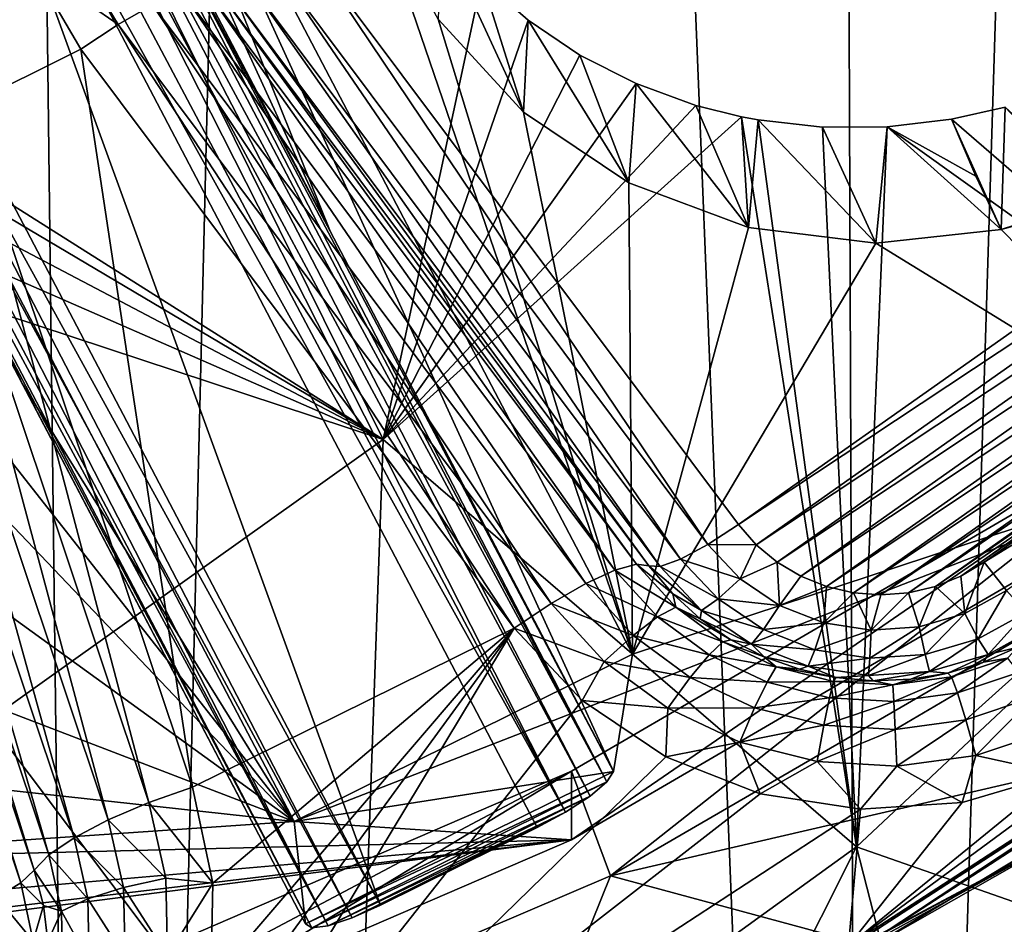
# Model space of a CAD drawing. Header units: metres. Extents: x -25 to 70, y -236 to 25.
# Tile 39 of 256: x 4.1 to 5.83, y -228.93 to -227.34. Entities that reach past the tile are written whole.
import ezdxf

# ---------------------------------------------------------------- set-up
doc = ezdxf.new("R2010")
doc.units = ezdxf.units.M
doc.layers.add('solid_10481002', color=7, linetype='CONTINUOUS')

msp = doc.modelspace()

# ---------------------------------------------------------------- linework, layer by layer
at = {"layer": 'solid_10481002'}
for points in [[(4.080545, -212.530106, 228.37941), (4.147378, -212.691605, 228.419678), (1.620224, -227.602539, 232.137405)], [(4.147378, -212.691605, 228.419678), (1.735219, -227.468979, 232.104095), (1.620224, -227.602539, 232.137405)], [(4.147378, -212.691605, 228.419678), (4.249751, -212.834747, 228.455368), (1.735219, -227.468979, 232.104095)], [(4.249751, -212.834747, 228.455368), (1.878169, -227.363541, 232.077805), (1.735219, -227.468979, 232.104095)], [(4.249751, -212.834747, 228.455368), (4.38144, -212.951416, 228.484467), (1.878169, -227.363541, 232.077805)], [(4.38144, -212.951416, 228.484467), (2.040571, -227.292068, 232.059982), (1.878169, -227.363541, 232.077805)], [(5.588394, -234.745972, 242.783661), (6.247521, -213.48175, 326.921051), (5.508138, -213.780884, 326.995605)], [(5.588394, -234.745972, 242.783661), (6.8883, -234.181244, 242.642899), (6.247521, -213.48175, 326.921051)], [(5.588394, -234.745972, 242.783661), (5.508138, -213.780884, 326.995605), (4.753715, -214.041962, 327.060669)], [(4.24021, -235.190643, 242.894501), (4.753715, -214.041962, 327.060669), (3.986298, -214.264267, 327.116089)], [(4.24021, -235.190643, 242.894501), (5.588394, -234.745972, 242.783661), (4.753715, -214.041962, 327.060669)], [(4.24021, -235.190643, 242.894501), (3.986298, -214.264267, 327.116089), (3.207737, -214.447266, 327.161682)], [(2.855181, -235.511673, 242.974503), (4.24021, -235.190643, 242.894501), (3.207737, -214.447266, 327.161682)], [(4.213011, -227.016205, 233.925568), (3.703615, -227.424423, 234.027344), (3.111725, -226.38591, 233.690842)], [(4.64403, -227.710098, 232.633575), (4.17639, -226.549042, 233.224838), (4.159726, -226.654556, 232.804321)], [(4.17639, -226.549042, 233.224838), (5.177586, -228.455627, 233.700195), (4.728602, -227.142624, 233.372833)], [(5.144198, -228.662781, 232.870438), (5.177586, -228.455627, 233.700195), (4.17639, -226.549042, 233.224838)], [(4.64403, -227.710098, 232.633575), (5.144198, -228.662781, 232.870438), (4.17639, -226.549042, 233.224838)], [(4.64403, -227.710098, 232.633575), (4.159726, -226.654556, 232.804321), (4.143552, -226.756821, 232.396576)], [(3.667437, -226.868637, 232.273911), (4.733226, -228.898239, 232.779938), (3.943692, -226.732056, 232.239853)], [(4.733226, -228.898239, 232.779938), (5.009481, -228.761658, 232.745895), (3.943692, -226.732056, 232.239853)], [(5.059621, -228.734436, 232.750351), (3.943692, -226.732056, 232.239853), (5.009481, -228.761658, 232.745895)], [(4.0047, -226.748871, 232.251389), (3.943692, -226.732056, 232.239853), (5.059621, -228.734436, 232.750351)], [(4.057146, -226.76001, 232.274048), (4.0047, -226.748871, 232.251389), (5.059621, -228.734436, 232.750351)], [(4.057146, -226.76001, 232.274048), (5.059621, -228.734436, 232.750351), (5.102653, -228.706207, 232.775452)], [(4.096614, -226.76532, 232.30307), (4.057146, -226.76001, 232.274048), (5.102653, -228.706207, 232.775452)], [(4.138145, -226.762726, 232.366119), (4.64403, -227.710098, 232.633575), (4.143552, -226.756821, 232.396576)], [(4.096614, -226.76532, 232.30307), (5.102653, -228.706207, 232.775452), (5.132285, -228.681107, 232.81752)], [(4.123044, -226.765854, 232.334488), (4.096614, -226.76532, 232.30307), (5.132285, -228.681107, 232.81752)], [(4.138145, -226.762726, 232.366119), (4.123044, -226.765854, 232.334488), (5.132285, -228.681107, 232.81752)], [(4.138145, -226.762726, 232.366119), (5.144198, -228.662781, 232.870438), (4.64403, -227.710098, 232.633575)], [(4.138145, -226.762726, 232.366119), (5.132285, -228.681107, 232.81752), (5.144198, -228.662781, 232.870438)], [(4.580971, -228.750595, 233.773743), (3.579775, -226.844009, 233.29837), (3.847812, -227.81987, 233.541687)], [(4.100595, -227.97876, 232.700562), (3.579775, -226.844009, 233.29837), (4.580971, -228.750595, 233.773743)], [(4.100595, -227.97876, 232.700562), (3.59009, -226.936172, 232.874542), (3.579775, -226.844009, 233.29837)], [(3.647038, -226.925705, 232.295471), (4.733226, -228.898239, 232.779938), (3.667437, -226.868637, 232.273911)], [(3.629389, -226.971497, 232.326782), (4.683259, -228.920502, 232.796738), (3.647038, -226.925705, 232.295471)], [(3.647038, -226.925705, 232.295471), (4.683259, -228.920502, 232.796738), (4.733226, -228.898239, 232.779938)], [(4.100595, -227.97876, 232.700562), (3.600076, -227.025513, 232.463562), (3.59009, -226.936172, 232.874542)], [(3.616037, -227.002914, 232.362305), (4.640722, -228.934586, 232.832382), (3.629389, -226.971497, 232.326782)], [(3.629389, -226.971497, 232.326782), (4.640722, -228.934586, 232.832382), (4.683259, -228.920502, 232.796738)], [(3.607063, -227.02095, 232.398087), (4.640722, -228.934586, 232.832382), (3.616037, -227.002914, 232.362305)], [(3.601925, -227.027832, 232.43222), (4.611834, -228.938416, 232.881683), (3.607063, -227.02095, 232.398087)], [(3.607063, -227.02095, 232.398087), (4.611834, -228.938416, 232.881683), (4.640722, -228.934586, 232.832382)], [(4.737804, -228.077332, 234.423187), (3.703615, -227.424423, 234.027344), (4.213011, -227.016205, 233.925568)], [(4.737804, -228.077332, 234.423187), (4.213011, -227.016205, 233.925568), (4.911854, -227.26619, 234.101028)], [(3.601925, -227.027832, 232.43222), (3.600076, -227.025513, 232.463562), (4.100595, -227.97876, 232.700562)], [(3.601925, -227.027832, 232.43222), (4.600804, -228.931427, 232.937408), (4.611834, -228.938416, 232.881683)], [(4.100595, -227.97876, 232.700562), (4.600804, -228.931427, 232.937408), (3.601925, -227.027832, 232.43222)], [(4.064595, -227.072083, 232.005142), (4.116369, -227.238922, 232.046738), (3.999686, -227.490601, 232.109482)], [(5.177586, -228.455627, 233.700195), (4.834834, -227.336243, 233.421112), (4.728602, -227.142624, 233.372833)], [(4.840171, -227.185089, 234.058685), (4.834834, -227.336243, 233.421112), (4.985231, -227.500046, 233.461945)], [(4.911854, -227.26619, 234.101028), (4.840171, -227.185089, 234.058685), (4.985231, -227.500046, 233.461945)], [(5.310592, -228.262695, 231.901718), (4.546471, -227.242218, 231.647278), (4.60079, -227.206726, 231.626465)], [(5.364911, -228.227219, 231.880905), (4.60079, -227.206726, 231.626465), (6.675683, -227.303177, 231.650513)], [(5.310592, -228.262695, 231.901718), (4.60079, -227.206726, 231.626465), (5.364911, -228.227219, 231.880905)], [(4.2701, -227.345795, 232.061859), (4.116369, -227.238922, 232.046738), (4.198843, -227.227829, 232.03244)], [(4.2701, -227.345795, 232.061859), (4.198843, -227.227829, 232.03244), (4.330909, -227.310852, 232.019394)], [(4.116369, -227.238922, 232.046738), (4.204454, -227.389359, 232.084244), (3.999686, -227.490601, 232.109482)], [(4.2701, -227.345795, 232.061859), (4.204454, -227.389359, 232.084244), (4.116369, -227.238922, 232.046738)], [(5.262535, -228.288467, 231.942673), (4.498414, -227.26799, 231.688248), (4.546471, -227.242218, 231.647278)], [(5.310592, -228.262695, 231.901718), (5.262535, -228.288467, 231.942673), (4.546471, -227.242218, 231.647278)], [(5.146393, -228.307678, 232.214462), (4.382273, -227.287186, 231.960022), (4.420354, -227.276581, 231.888184)], [(5.184475, -228.297073, 232.142624), (4.420354, -227.276581, 231.888184), (4.442255, -227.279785, 231.809586)], [(5.184475, -228.297073, 232.142624), (5.146393, -228.307678, 232.214462), (4.420354, -227.276581, 231.888184)], [(5.206377, -228.300262, 232.064011), (4.442255, -227.279785, 231.809586), (4.462263, -227.281006, 231.744598)], [(5.184475, -228.297073, 232.142624), (4.442255, -227.279785, 231.809586), (5.206377, -228.300262, 232.064011)], [(5.226384, -228.301483, 231.999039), (4.462263, -227.281006, 231.744598), (4.498414, -227.26799, 231.688248)], [(5.226384, -228.301483, 231.999039), (5.206377, -228.300262, 232.064011), (4.462263, -227.281006, 231.744598)], [(5.262535, -228.288467, 231.942673), (5.226384, -228.301483, 231.999039), (4.498414, -227.26799, 231.688248)], [(4.737804, -228.077332, 234.423187), (4.911854, -227.26619, 234.101028), (4.993773, -227.338013, 234.142639)], [(4.993773, -227.338013, 234.142639), (4.911854, -227.26619, 234.101028), (4.985231, -227.500046, 233.461945)], [(5.09503, -228.331329, 232.273819), (4.330909, -227.310852, 232.019394), (4.382273, -227.287186, 231.960022)], [(5.146393, -228.307678, 232.214462), (5.09503, -228.331329, 232.273819), (4.382273, -227.287186, 231.960022)], [(5.034221, -228.366272, 232.316299), (4.2701, -227.345795, 232.061859), (4.330909, -227.310852, 232.019394)], [(5.09503, -228.331329, 232.273819), (5.034221, -228.366272, 232.316299), (4.330909, -227.310852, 232.019394)], [(5.364911, -228.227219, 231.880905), (6.675683, -227.303177, 231.650513), (6.700845, -227.342926, 231.660431)], [(5.828342, -227.707214, 233.513596), (6.225342, -228.11084, 233.614243), (7.287238, -227.306458, 233.413681)], [(6.007319, -227.648544, 233.498978), (5.828342, -227.707214, 233.513596), (7.287238, -227.306458, 233.413681)], [(4.2701, -227.345795, 232.061859), (4.968575, -228.409851, 232.338684), (4.204454, -227.389359, 232.084244)], [(5.034221, -228.366272, 232.316299), (4.968575, -228.409851, 232.338684), (4.2701, -227.345795, 232.061859)], [(4.737804, -228.077332, 234.423187), (4.993773, -227.338013, 234.142639), (5.08487, -227.399551, 234.182968)], [(5.177586, -228.455627, 233.700195), (4.985231, -227.500046, 233.461945), (4.834834, -227.336243, 233.421112)], [(4.993773, -227.338013, 234.142639), (4.985231, -227.500046, 233.461945), (5.171281, -227.624741, 233.493042)], [(5.08487, -227.399551, 234.182968), (4.993773, -227.338013, 234.142639), (5.171281, -227.624741, 233.493042)], [(5.396103, -228.262726, 231.889755), (5.364911, -228.227219, 231.880905), (6.700845, -227.342926, 231.660431)], [(5.396103, -228.262726, 231.889755), (6.700845, -227.342926, 231.660431), (6.71955, -227.38652, 231.671295)], [(5.433049, -228.293457, 231.897415), (5.396103, -228.262726, 231.889755), (6.71955, -227.38652, 231.671295)], [(5.433049, -228.293457, 231.897415), (6.71955, -227.38652, 231.671295), (6.73104, -227.432663, 231.6828)], [(4.204454, -227.389359, 232.084244), (4.401408, -228.690247, 232.4086), (3.999686, -227.490601, 232.109482)], [(4.204454, -227.389359, 232.084244), (4.968575, -228.409851, 232.338684), (4.401408, -228.690247, 232.4086)], [(4.737804, -228.077332, 234.423187), (5.08487, -227.399551, 234.182968), (5.183928, -227.44989, 234.22139)], [(5.183928, -227.44989, 234.22139), (5.08487, -227.399551, 234.182968), (5.171281, -227.624741, 233.493042)], [(4.737804, -228.077332, 234.423187), (3.757511, -227.496857, 234.057877), (3.703615, -227.424423, 234.027344)], [(5.474725, -228.318314, 231.90361), (5.433049, -228.293457, 231.897415), (6.73104, -227.432663, 231.6828)], [(5.474725, -228.318314, 231.90361), (6.73104, -227.432663, 231.6828), (6.734907, -227.479935, 231.69458)], [(4.737804, -228.077332, 234.423187), (5.183928, -227.44989, 234.22139), (5.289385, -227.488144, 234.257202)], [(5.183928, -227.44989, 234.22139), (5.171281, -227.624741, 233.493042), (5.382367, -227.703217, 233.512604)], [(5.289385, -227.488144, 234.257202), (5.183928, -227.44989, 234.22139), (5.382367, -227.703217, 233.512604)], [(3.922515, -227.517639, 232.104706), (3.999686, -227.490601, 232.109482), (4.324237, -228.717285, 232.403809)], [(4.324237, -228.717285, 232.403809), (3.999686, -227.490601, 232.109482), (4.401408, -228.690247, 232.4086)], [(4.737804, -228.077332, 234.423187), (5.289385, -227.488144, 234.257202), (5.369878, -227.508194, 234.281448)], [(5.369878, -227.508194, 234.281448), (5.289385, -227.488144, 234.257202), (5.382367, -227.703217, 233.512604)], [(5.519865, -228.336487, 231.908142), (5.474725, -228.318314, 231.90361), (6.734907, -227.479935, 231.69458)], [(5.519865, -228.336487, 231.908142), (6.734907, -227.479935, 231.69458), (6.73109, -227.5271, 231.706345)], [(5.835285, -227.491272, 234.373856), (5.740432, -227.512482, 234.361694), (5.828342, -227.707214, 233.513596)], [(6.365203, -228.053284, 234.802216), (5.740432, -227.512482, 234.361694), (5.835285, -227.491272, 234.373856)], [(5.835285, -227.491272, 234.373856), (5.828342, -227.707214, 233.513596), (6.007319, -227.648544, 233.498978)], [(4.737804, -228.077332, 234.423187), (3.812346, -227.591278, 234.097763), (3.757511, -227.496857, 234.057877)], [(4.737804, -228.077332, 234.423187), (5.369878, -227.508194, 234.281448), (5.572878, -228.795486, 234.987274)], [(5.177586, -228.455627, 233.700195), (5.171281, -227.624741, 233.493042), (4.985231, -227.500046, 233.461945)], [(5.39948, -227.513733, 234.289719), (5.369878, -227.508194, 234.281448), (5.382367, -227.703217, 233.512604)], [(5.572878, -228.795486, 234.987274), (5.369878, -227.508194, 234.281448), (5.39948, -227.513733, 234.289719)], [(3.851029, -227.548096, 232.078537), (3.922515, -227.517639, 232.104706), (4.252751, -228.747742, 232.37764)], [(3.922515, -227.517639, 232.104706), (4.324237, -228.717285, 232.403809), (4.252751, -228.747742, 232.37764)], [(5.39948, -227.513733, 234.289719), (5.382367, -227.703217, 233.512604), (5.606772, -227.731079, 233.519547)], [(5.512626, -227.526321, 234.318359), (5.39948, -227.513733, 234.289719), (5.606772, -227.731079, 233.519547)], [(5.572878, -228.795486, 234.987274), (5.39948, -227.513733, 234.289719), (5.512626, -227.526321, 234.318359)], [(5.626841, -227.525848, 234.342499), (5.512626, -227.526321, 234.318359), (5.606772, -227.731079, 233.519547)], [(5.572878, -228.795486, 234.987274), (5.512626, -227.526321, 234.318359), (5.626841, -227.525848, 234.342499)], [(5.572878, -228.795486, 234.987274), (5.626841, -227.525848, 234.342499), (6.365203, -228.053284, 234.802216)], [(5.626841, -227.525848, 234.342499), (5.606772, -227.731079, 233.519547), (5.828342, -227.707214, 233.513596)], [(5.626841, -227.525848, 234.342499), (5.78358, -227.612747, 233.931458), (5.740432, -227.512482, 234.361694)], [(6.365203, -228.053284, 234.802216), (5.626841, -227.525848, 234.342499), (5.740432, -227.512482, 234.361694)], [(5.626841, -227.525848, 234.342499), (5.828342, -227.707214, 233.513596), (5.78358, -227.612747, 233.931458)], [(5.78358, -227.612747, 233.931458), (5.828342, -227.707214, 233.513596), (5.740432, -227.512482, 234.361694)], [(5.567278, -228.347534, 231.910904), (5.519865, -228.336487, 231.908142), (6.73109, -227.5271, 231.706345)], [(5.567278, -228.347534, 231.910904), (6.73109, -227.5271, 231.706345), (6.719698, -227.573105, 231.717819)], [(3.790648, -227.579681, 232.032944), (3.851029, -227.548096, 232.078537), (4.19237, -228.779327, 232.332047)], [(3.851029, -227.548096, 232.078537), (4.252751, -228.747742, 232.37764), (4.19237, -228.779327, 232.332047)], [(5.615891, -228.351242, 231.911819), (5.567278, -228.347534, 231.910904), (6.719698, -227.573105, 231.717819)], [(5.615891, -228.351242, 231.911819), (6.719698, -227.573105, 231.717819), (6.700965, -227.616898, 231.728729)], [(3.745881, -227.610046, 231.971329), (3.790648, -227.579681, 232.032944), (4.147603, -228.809692, 232.270432)], [(3.790648, -227.579681, 232.032944), (4.19237, -228.779327, 232.332047), (4.147603, -228.809692, 232.270432)], [(4.737804, -228.077332, 234.423187), (3.854619, -227.691483, 234.140076), (3.812346, -227.591278, 234.097763)], [(3.745881, -227.610046, 231.971329), (4.121856, -228.836441, 232.197693), (3.720134, -227.636795, 231.89859)], [(3.745881, -227.610046, 231.971329), (4.147603, -228.809692, 232.270432), (4.121856, -228.836441, 232.197693)], [(5.177586, -228.455627, 233.700195), (5.382367, -227.703217, 233.512604), (5.171281, -227.624741, 233.493042)], [(5.66461, -228.347488, 231.910889), (5.615891, -228.351242, 231.911819), (6.700965, -227.616898, 231.728729)], [(5.66461, -228.347488, 231.910889), (6.700965, -227.616898, 231.728729), (6.675343, -227.657349, 231.738815)], [(3.696614, -227.659531, 231.838974), (3.720134, -227.636795, 231.89859), (4.098336, -228.859177, 232.138077)], [(3.720134, -227.636795, 231.89859), (4.121856, -228.836441, 232.197693), (4.098336, -228.859177, 232.138077)], [(3.696614, -227.659531, 231.838974), (4.098336, -228.859177, 232.138077), (4.055838, -228.885056, 232.091431)], [(5.712164, -228.336349, 231.908112), (5.66461, -228.347488, 231.910889), (6.675343, -227.657349, 231.738815)], [(5.712164, -228.336349, 231.908112), (6.675343, -227.657349, 231.738815), (6.643671, -227.693192, 231.747757)], [(4.737804, -228.077332, 234.423187), (3.883548, -227.795761, 234.184021), (3.854619, -227.691483, 234.140076)], [(5.757089, -228.318192, 231.90358), (5.712164, -228.336349, 231.908112), (6.643671, -227.693192, 231.747757)], [(5.757089, -228.318192, 231.90358), (6.643671, -227.693192, 231.747757), (6.607079, -227.72345, 231.755295)], [(5.177586, -228.455627, 233.700195), (5.606772, -227.731079, 233.519547), (5.382367, -227.703217, 233.512604)], [(5.606772, -227.731079, 233.519547), (6.225342, -228.11084, 233.614243), (5.828342, -227.707214, 233.513596)], [(5.177586, -228.455627, 233.700195), (6.225342, -228.11084, 233.614243), (5.606772, -227.731079, 233.519547)], [(5.798062, -228.293777, 231.897491), (5.757089, -228.318192, 231.90358), (6.607079, -227.72345, 231.755295)], [(5.798062, -228.293777, 231.897491), (6.607079, -227.72345, 231.755295), (6.646544, -227.773346, 231.779709)], [(5.837527, -228.343674, 231.921906), (5.798062, -228.293777, 231.897491), (6.646544, -227.773346, 231.779709)], [(4.041587, -228.572617, 234.546677), (3.883548, -227.795761, 234.184021), (4.737804, -228.077332, 234.423187)], [(4.580971, -228.750595, 233.773743), (3.847812, -227.81987, 233.541687), (3.89649, -228.033813, 233.595032)], [(4.100595, -227.97876, 232.700562), (4.580971, -228.750595, 233.773743), (4.600804, -228.931427, 232.937408)], [(6.225342, -227.989883, 234.09938), (5.070076, -228.662277, 234.267029), (5.138758, -228.846298, 234.312912)], [(5.070076, -228.783234, 233.781876), (5.070076, -228.662277, 234.267029), (6.225342, -227.989883, 234.09938)], [(5.070076, -228.783234, 233.781876), (6.225342, -227.989883, 234.09938), (6.225342, -228.11084, 233.614243)], [(6.225342, -227.989883, 234.09938), (5.138758, -228.846298, 234.312912), (6.325432, -228.158585, 234.141449)], [(4.580971, -228.750595, 233.773743), (3.89649, -228.033813, 233.595032), (3.891757, -228.252869, 233.649643)], [(5.572878, -228.795486, 234.987274), (6.365203, -228.053284, 234.802216), (6.39028, -229.081314, 235.435547)], [(4.041587, -228.572617, 234.546677), (4.737804, -228.077332, 234.423187), (4.68941, -229.433502, 235.146347)], [(4.737804, -228.077332, 234.423187), (5.572878, -228.795486, 234.987274), (4.68941, -229.433502, 235.146347)], [(4.580971, -228.750595, 233.773743), (5.070076, -228.783234, 233.781876), (6.225342, -228.11084, 233.614243)], [(5.177586, -228.455627, 233.700195), (4.580971, -228.750595, 233.773743), (6.225342, -228.11084, 233.614243)], [(6.222339, -228.595398, 232.677643), (6.325432, -228.158585, 234.141449), (5.138758, -228.846298, 234.312912)], [(6.777436, -228.183533, 232.345993), (5.558486, -228.969833, 232.478302), (6.767577, -228.185944, 232.282852)], [(6.777436, -228.183533, 232.345993), (5.566569, -228.968567, 232.541733), (5.558486, -228.969833, 232.478302)], [(6.086017, -228.581573, 232.3815), (6.767577, -228.185944, 232.282852), (5.558486, -228.969833, 232.478302)], [(5.57984, -228.974701, 232.612137), (5.566569, -228.968567, 232.541733), (6.777436, -228.183533, 232.345993)], [(6.793592, -228.18779, 232.415924), (5.57984, -228.974701, 232.612137), (6.777436, -228.183533, 232.345993)], [(5.995736, -228.74617, 232.632553), (5.57984, -228.974701, 232.612137), (6.793592, -228.18779, 232.415924)], [(5.310592, -228.262695, 231.901718), (5.364911, -228.227219, 231.880905), (5.396103, -228.262726, 231.889755)], [(4.580971, -228.750595, 233.773743), (3.891757, -228.252869, 233.649643), (3.833876, -228.464645, 233.702454)], [(5.367585, -228.323196, 231.916794), (5.262535, -228.288467, 231.942673), (5.310592, -228.262695, 231.901718)], [(5.367585, -228.323196, 231.916794), (5.310592, -228.262695, 231.901718), (5.396103, -228.262726, 231.889755)], [(5.367585, -228.323196, 231.916794), (5.396103, -228.262726, 231.889755), (5.433049, -228.293457, 231.897415)], [(5.328502, -228.35849, 231.960144), (5.226384, -228.301483, 231.999039), (5.262535, -228.288467, 231.942673)], [(5.328502, -228.35849, 231.960144), (5.262535, -228.288467, 231.942673), (5.367585, -228.323196, 231.916794)], [(5.221946, -228.390167, 232.235016), (5.09503, -228.331329, 232.273819), (5.146393, -228.307678, 232.214462)], [(5.253898, -228.372864, 232.16153), (5.146393, -228.307678, 232.214462), (5.184475, -228.297073, 232.142624)], [(5.221946, -228.390167, 232.235016), (5.146393, -228.307678, 232.214462), (5.253898, -228.372864, 232.16153)], [(5.248705, -228.349655, 232.076324), (5.184475, -228.297073, 232.142624), (5.206377, -228.300262, 232.064011)], [(5.248705, -228.349655, 232.076324), (5.253898, -228.372864, 232.16153), (5.184475, -228.297073, 232.142624)], [(5.299102, -228.378677, 232.01828), (5.206377, -228.300262, 232.064011), (5.226384, -228.301483, 231.999039)], [(5.299102, -228.378677, 232.01828), (5.248705, -228.349655, 232.076324), (5.206377, -228.300262, 232.064011)], [(5.299102, -228.378677, 232.01828), (5.226384, -228.301483, 231.999039), (5.328502, -228.35849, 231.960144)], [(5.437025, -228.369873, 231.928436), (5.367585, -228.323196, 231.916794), (5.433049, -228.293457, 231.897415)], [(5.437025, -228.369873, 231.928436), (5.433049, -228.293457, 231.897415), (5.474725, -228.318314, 231.90361)], [(5.764055, -228.384125, 231.931992), (5.757089, -228.318192, 231.90358), (5.798062, -228.293777, 231.897491)], [(5.837527, -228.343674, 231.921906), (5.764055, -228.384125, 231.931992), (5.798062, -228.293777, 231.897491)], [(5.328502, -228.35849, 231.960144), (5.367585, -228.323196, 231.916794), (5.437025, -228.369873, 231.928436)], [(5.437025, -228.369873, 231.928436), (5.474725, -228.318314, 231.90361), (5.519865, -228.336487, 231.908142)], [(5.764055, -228.384125, 231.931992), (5.712164, -228.336349, 231.908112), (5.757089, -228.318192, 231.90358)], [(5.178849, -228.422852, 232.296646), (5.034221, -228.366272, 232.316299), (5.09503, -228.331329, 232.273819)], [(5.178849, -228.422852, 232.296646), (5.09503, -228.331329, 232.273819), (5.221946, -228.390167, 232.235016)], [(5.515428, -228.400391, 231.936035), (5.437025, -228.369873, 231.928436), (5.519865, -228.336487, 231.908142)], [(5.515428, -228.400391, 231.936035), (5.519865, -228.336487, 231.908142), (5.567278, -228.347534, 231.910904)], [(5.683148, -228.4077, 231.937866), (5.66461, -228.347488, 231.910889), (5.712164, -228.336349, 231.908112)], [(5.764055, -228.384125, 231.931992), (5.683148, -228.4077, 231.937866), (5.712164, -228.336349, 231.908112)], [(5.248705, -228.349655, 232.076324), (5.297314, -228.39325, 232.087204), (5.253898, -228.372864, 232.16153)], [(5.299102, -228.378677, 232.01828), (5.297314, -228.39325, 232.087204), (5.248705, -228.349655, 232.076324)], [(5.299102, -228.378677, 232.01828), (5.328502, -228.35849, 231.960144), (5.408876, -228.412521, 231.973618)], [(5.408876, -228.412521, 231.973618), (5.328502, -228.35849, 231.960144), (5.437025, -228.369873, 231.928436)], [(5.598864, -228.413223, 231.93924), (5.515428, -228.400391, 231.936035), (5.567278, -228.347534, 231.910904)], [(5.598864, -228.413223, 231.93924), (5.567278, -228.347534, 231.910904), (5.615891, -228.351242, 231.911819)], [(5.598864, -228.413223, 231.93924), (5.615891, -228.351242, 231.911819), (5.66461, -228.347488, 231.910889)], [(5.683148, -228.4077, 231.937866), (5.598864, -228.413223, 231.93924), (5.66461, -228.347488, 231.910889)], [(5.787402, -228.429016, 231.977722), (5.764055, -228.384125, 231.931992), (5.837527, -228.343674, 231.921906)], [(5.872443, -228.382202, 231.966049), (5.787402, -228.429016, 231.977722), (5.837527, -228.343674, 231.921906)], [(5.127828, -228.468491, 232.341782), (4.968575, -228.409851, 232.338684), (5.034221, -228.366272, 232.316299)], [(5.127828, -228.468491, 232.341782), (5.034221, -228.366272, 232.316299), (5.178849, -228.422852, 232.296646)], [(5.221946, -228.390167, 232.235016), (5.253898, -228.372864, 232.16153), (5.337227, -228.434082, 232.176788)], [(5.351372, -228.430313, 232.096436), (5.337227, -228.434082, 232.176788), (5.253898, -228.372864, 232.16153)], [(5.297314, -228.39325, 232.087204), (5.351372, -228.430313, 232.096436), (5.253898, -228.372864, 232.16153)], [(5.408876, -228.412521, 231.973618), (5.437025, -228.369873, 231.928436), (5.515428, -228.400391, 231.936035)], [(5.178849, -228.422852, 232.296646), (5.221946, -228.390167, 232.235016), (5.312633, -228.456772, 232.251633)], [(5.312633, -228.456772, 232.251633), (5.221946, -228.390167, 232.235016), (5.337227, -228.434082, 232.176788)], [(5.387701, -228.438248, 232.033127), (5.297314, -228.39325, 232.087204), (5.299102, -228.378677, 232.01828)], [(5.387701, -228.438248, 232.033127), (5.351372, -228.430313, 232.096436), (5.297314, -228.39325, 232.087204)], [(5.387701, -228.438248, 232.033127), (5.299102, -228.378677, 232.01828), (5.408876, -228.412521, 231.973618)], [(5.693755, -228.456299, 231.984528), (5.683148, -228.4077, 231.937866), (5.764055, -228.384125, 231.931992)], [(5.787402, -228.429016, 231.977722), (5.693755, -228.456299, 231.984528), (5.764055, -228.384125, 231.931992)], [(5.804964, -228.456421, 232.037659), (5.787402, -228.429016, 231.977722), (5.872443, -228.382202, 231.966049)], [(5.898708, -228.404816, 232.024796), (5.804964, -228.456421, 232.037659), (5.872443, -228.382202, 231.966049)], [(4.968575, -228.409851, 232.338684), (4.254218, -229.593933, 232.633911), (4.389613, -229.202713, 232.536362)], [(4.968575, -228.409851, 232.338684), (5.088821, -228.537628, 232.370544), (4.254218, -229.593933, 232.633911)], [(4.968575, -228.409851, 232.338684), (4.389613, -229.202713, 232.536362), (4.433376, -229.033936, 232.494278)], [(4.968575, -228.409851, 232.338684), (4.437268, -228.859741, 232.450851), (4.401408, -228.690247, 232.4086)], [(4.968575, -228.409851, 232.338684), (4.433376, -229.033936, 232.494278), (4.437268, -228.859741, 232.450851)], [(5.127828, -228.468491, 232.341782), (5.088821, -228.537628, 232.370544), (4.968575, -228.409851, 232.338684)], [(5.499625, -228.447845, 231.982422), (5.408876, -228.412521, 231.973618), (5.515428, -228.400391, 231.936035)], [(5.499625, -228.447845, 231.982422), (5.515428, -228.400391, 231.936035), (5.598864, -228.413223, 231.93924)], [(5.596199, -228.462692, 231.986115), (5.598864, -228.413223, 231.93924), (5.683148, -228.4077, 231.937866)], [(5.693755, -228.456299, 231.984528), (5.596199, -228.462692, 231.986115), (5.683148, -228.4077, 231.937866)], [(5.898708, -228.404816, 232.024796), (5.85726, -228.443176, 232.09964), (5.804964, -228.456421, 232.037659)], [(5.127828, -228.468491, 232.341782), (5.178849, -228.422852, 232.296646), (5.27946, -228.49675, 232.315063)], [(5.27946, -228.49675, 232.315063), (5.178849, -228.422852, 232.296646), (5.312633, -228.456772, 232.251633)], [(5.387701, -228.438248, 232.033127), (5.408876, -228.412521, 231.973618), (5.499625, -228.447845, 231.982422)], [(5.596199, -228.462692, 231.986115), (5.499625, -228.447845, 231.982422), (5.598864, -228.413223, 231.93924)], [(5.701734, -228.486496, 232.045166), (5.693755, -228.456299, 231.984528), (5.787402, -228.429016, 231.977722)], [(5.804964, -228.456421, 232.037659), (5.701734, -228.486496, 232.045166), (5.787402, -228.429016, 231.977722)], [(5.312633, -228.456772, 232.251633), (5.337227, -228.434082, 232.176788), (5.431262, -228.478333, 232.18782)], [(5.351372, -228.430313, 232.096436), (5.409955, -228.46022, 232.103897), (5.337227, -228.434082, 232.176788)], [(5.409955, -228.46022, 232.103897), (5.431262, -228.478333, 232.18782), (5.337227, -228.434082, 232.176788)], [(5.387701, -228.438248, 232.033127), (5.409955, -228.46022, 232.103897), (5.351372, -228.430313, 232.096436)], [(5.487737, -228.477173, 232.042831), (5.409955, -228.46022, 232.103897), (5.387701, -228.438248, 232.033127)], [(5.487737, -228.477173, 232.042831), (5.387701, -228.438248, 232.033127), (5.499625, -228.447845, 231.982422)], [(5.797145, -228.470062, 232.106354), (5.85726, -228.443176, 232.09964), (5.83899, -228.462784, 232.183945)], [(5.804964, -228.456421, 232.037659), (5.85726, -228.443176, 232.09964), (5.797145, -228.470062, 232.106354)], [(5.144198, -228.662781, 232.870438), (4.580971, -228.750595, 233.773743), (5.177586, -228.455627, 233.700195)], [(5.27946, -228.49675, 232.315063), (5.312633, -228.456772, 232.251633), (5.41497, -228.504944, 232.263641)], [(5.41497, -228.504944, 232.263641), (5.312633, -228.456772, 232.251633), (5.431262, -228.478333, 232.18782)], [(5.409955, -228.46022, 232.103897), (5.47206, -228.482452, 232.109436), (5.431262, -228.478333, 232.18782)], [(5.487737, -228.477173, 232.042831), (5.47206, -228.482452, 232.109436), (5.409955, -228.46022, 232.103897)], [(5.487737, -228.477173, 232.042831), (5.499625, -228.447845, 231.982422), (5.596199, -228.462692, 231.986115)], [(5.594194, -228.49353, 232.046921), (5.487737, -228.477173, 232.042831), (5.596199, -228.462692, 231.986115)], [(5.594194, -228.49353, 232.046921), (5.596199, -228.462692, 231.986115), (5.693755, -228.456299, 231.984528)], [(5.701734, -228.486496, 232.045166), (5.594194, -228.49353, 232.046921), (5.693755, -228.456299, 231.984528)], [(5.804964, -228.456421, 232.037659), (5.733926, -228.489105, 232.111099), (5.701734, -228.486496, 232.045166)], [(5.804964, -228.456421, 232.037659), (5.797145, -228.470062, 232.106354), (5.733926, -228.489105, 232.111099)], [(5.797145, -228.470062, 232.106354), (5.83899, -228.462784, 232.183945), (5.740246, -228.496017, 232.19223)], [(5.751235, -228.524185, 232.268433), (5.740246, -228.496017, 232.19223), (5.83899, -228.462784, 232.183945)], [(5.858697, -228.488022, 232.259415), (5.751235, -228.524185, 232.268433), (5.83899, -228.462784, 232.183945)], [(4.580971, -228.750595, 233.773743), (3.833876, -228.464645, 233.702454), (3.72612, -228.657181, 233.750458)], [(5.240187, -228.55101, 232.36235), (5.088821, -228.537628, 232.370544), (5.127828, -228.468491, 232.341782)], [(5.240187, -228.55101, 232.36235), (5.127828, -228.468491, 232.341782), (5.27946, -228.49675, 232.315063)], [(5.41497, -228.504944, 232.263641), (5.431262, -228.478333, 232.18782), (5.532388, -228.503937, 232.194199)], [(5.536623, -228.496628, 232.112976), (5.532388, -228.503937, 232.194199), (5.431262, -228.478333, 232.18782)], [(5.47206, -228.482452, 232.109436), (5.536623, -228.496628, 232.112976), (5.431262, -228.478333, 232.18782)], [(5.487737, -228.477173, 232.042831), (5.536623, -228.496628, 232.112976), (5.47206, -228.482452, 232.109436)], [(5.594194, -228.49353, 232.046921), (5.536623, -228.496628, 232.112976), (5.487737, -228.477173, 232.042831)], [(5.733926, -228.489105, 232.111099), (5.797145, -228.470062, 232.106354), (5.740246, -228.496017, 232.19223)], [(5.240187, -228.55101, 232.36235), (5.27946, -228.49675, 232.315063), (5.392995, -228.550186, 232.328384)], [(5.392995, -228.550186, 232.328384), (5.27946, -228.49675, 232.315063), (5.41497, -228.504944, 232.263641)], [(5.536623, -228.496628, 232.112976), (5.602541, -228.502502, 232.114441), (5.532388, -228.503937, 232.194199)], [(5.594194, -228.49353, 232.046921), (5.602541, -228.502502, 232.114441), (5.536623, -228.496628, 232.112976)], [(5.701734, -228.486496, 232.045166), (5.602541, -228.502502, 232.114441), (5.594194, -228.49353, 232.046921)], [(5.701734, -228.486496, 232.045166), (5.668686, -228.499985, 232.113815), (5.602541, -228.502502, 232.114441)], [(5.733926, -228.489105, 232.111099), (5.740246, -228.496017, 232.19223), (5.636719, -228.509903, 232.195694)], [(5.668686, -228.499985, 232.113815), (5.733926, -228.489105, 232.111099), (5.636719, -228.509903, 232.195694)], [(5.638567, -228.539307, 232.272202), (5.636719, -228.509903, 232.195694), (5.740246, -228.496017, 232.19223)], [(5.751235, -228.524185, 232.268433), (5.638567, -228.539307, 232.272202), (5.740246, -228.496017, 232.19223)], [(5.701734, -228.486496, 232.045166), (5.733926, -228.489105, 232.111099), (5.668686, -228.499985, 232.113815)], [(5.766056, -228.571533, 232.33371), (5.751235, -228.524185, 232.268433), (5.858697, -228.488022, 232.259415)], [(5.885277, -228.531418, 232.323715), (5.766056, -228.571533, 232.33371), (5.858697, -228.488022, 232.259415)], [(5.392995, -228.550186, 232.328384), (5.41497, -228.504944, 232.263641), (5.525025, -228.532806, 232.270584)], [(5.525025, -228.532806, 232.270584), (5.41497, -228.504944, 232.263641), (5.532388, -228.503937, 232.194199)], [(5.525025, -228.532806, 232.270584), (5.532388, -228.503937, 232.194199), (5.636719, -228.509903, 232.195694)], [(5.638567, -228.539307, 232.272202), (5.525025, -228.532806, 232.270584), (5.636719, -228.509903, 232.195694)], [(5.602541, -228.502502, 232.114441), (5.636719, -228.509903, 232.195694), (5.532388, -228.503937, 232.194199)], [(5.602541, -228.502502, 232.114441), (5.668686, -228.499985, 232.113815), (5.636719, -228.509903, 232.195694)], [(5.515093, -228.5811, 232.336105), (5.392995, -228.550186, 232.328384), (5.525025, -228.532806, 232.270584)], [(5.515093, -228.5811, 232.336105), (5.525025, -228.532806, 232.270584), (5.638567, -228.539307, 232.272202)], [(5.64106, -228.588303, 232.337891), (5.638567, -228.539307, 232.272202), (5.751235, -228.524185, 232.268433)], [(5.766056, -228.571533, 232.33371), (5.64106, -228.588303, 232.337891), (5.751235, -228.524185, 232.268433)], [(5.783603, -228.634521, 232.383179), (5.766056, -228.571533, 232.33371), (5.885277, -228.531418, 232.323715)], [(5.916745, -228.589722, 232.372009), (5.783603, -228.634521, 232.383179), (5.885277, -228.531418, 232.323715)], [(5.088821, -228.537628, 232.370544), (5.236347, -228.636963, 232.395309), (4.254218, -229.593933, 232.633911)], [(5.240187, -228.55101, 232.36235), (5.236347, -228.636963, 232.395309), (5.088821, -228.537628, 232.370544)], [(5.36698, -228.610687, 232.377228), (5.236347, -228.636963, 232.395309), (5.240187, -228.55101, 232.36235)], [(5.36698, -228.610687, 232.377228), (5.240187, -228.55101, 232.36235), (5.392995, -228.550186, 232.328384)], [(5.36698, -228.610687, 232.377228), (5.392995, -228.550186, 232.328384), (5.515093, -228.5811, 232.336105)], [(5.64106, -228.588303, 232.337891), (5.515093, -228.5811, 232.336105), (5.638567, -228.539307, 232.272202)], [(4.041587, -228.572617, 234.546677), (4.68941, -229.433502, 235.146347), (3.729248, -229.956894, 235.27684)], [(5.503335, -228.645203, 232.385834), (5.36698, -228.610687, 232.377228), (5.515093, -228.5811, 232.336105)], [(5.503335, -228.645203, 232.385834), (5.515093, -228.5811, 232.336105), (5.64106, -228.588303, 232.337891)], [(5.930962, -228.667038, 232.402802), (6.086017, -228.581573, 232.3815), (5.558486, -228.969833, 232.478302)], [(5.644011, -228.653259, 232.387848), (5.64106, -228.588303, 232.337891), (5.766056, -228.571533, 232.33371)], [(5.783603, -228.634521, 232.383179), (5.644011, -228.653259, 232.387848), (5.766056, -228.571533, 232.33371)], [(5.599952, -228.970932, 232.771271), (6.222339, -228.595398, 232.677643), (5.138758, -228.846298, 234.312912)], [(5.644011, -228.653259, 232.387848), (5.503335, -228.645203, 232.385834), (5.64106, -228.588303, 232.337891)], [(5.995736, -228.74617, 232.632553), (6.222339, -228.595398, 232.677643), (5.599952, -228.970932, 232.771271)], [(5.916745, -228.589722, 232.372009), (5.930962, -228.667038, 232.402802), (5.783603, -228.634521, 232.383179)], [(5.36698, -228.610687, 232.377228), (5.402789, -228.701797, 232.411469), (5.236347, -228.636963, 232.395309)], [(5.503335, -228.645203, 232.385834), (5.402789, -228.701797, 232.411469), (5.36698, -228.610687, 232.377228)], [(5.236347, -228.636963, 232.395309), (5.402789, -228.701797, 232.411469), (4.254218, -229.593933, 232.633911)], [(5.783603, -228.634521, 232.383179), (5.759022, -228.717285, 232.415329), (5.644011, -228.653259, 232.387848)], [(5.783603, -228.634521, 232.383179), (5.930962, -228.667038, 232.402802), (5.759022, -228.717285, 232.415329)], [(5.503335, -228.645203, 232.385834), (5.580073, -228.72905, 232.418274), (5.402789, -228.701797, 232.411469)], [(5.644011, -228.653259, 232.387848), (5.580073, -228.72905, 232.418274), (5.503335, -228.645203, 232.385834)], [(5.644011, -228.653259, 232.387848), (5.759022, -228.717285, 232.415329), (5.580073, -228.72905, 232.418274)], [(4.580971, -228.750595, 233.773743), (3.72612, -228.657181, 233.750458), (3.574602, -228.81958, 233.790939)], [(5.070076, -228.662277, 234.267029), (3.838787, -229.192596, 234.399261), (3.873839, -229.386948, 234.447708)], [(3.838787, -229.313553, 233.914108), (3.838787, -229.192596, 234.399261), (5.070076, -228.662277, 234.267029)], [(3.838787, -229.313553, 233.914108), (5.070076, -228.662277, 234.267029), (5.070076, -228.783234, 233.781876)], [(5.070076, -228.662277, 234.267029), (3.873839, -229.386948, 234.447708), (5.138758, -228.846298, 234.312912)], [(4.600804, -228.931427, 232.937408), (4.580971, -228.750595, 233.773743), (5.144198, -228.662781, 232.870438)], [(5.132285, -228.681107, 232.81752), (4.600804, -228.931427, 232.937408), (5.144198, -228.662781, 232.870438)], [(5.759022, -228.717285, 232.415329), (5.930962, -228.667038, 232.402802), (5.558486, -228.969833, 232.478302)], [(4.324237, -228.717285, 232.403809), (4.401408, -228.690247, 232.4086), (4.437268, -228.859741, 232.450851)], [(5.132285, -228.681107, 232.81752), (4.611834, -228.938416, 232.881683), (4.600804, -228.931427, 232.937408)], [(5.132285, -228.681107, 232.81752), (5.102653, -228.706207, 232.775452), (4.611834, -228.938416, 232.881683)], [(5.402789, -228.701797, 232.411469), (5.580073, -228.72905, 232.418274), (4.254218, -229.593933, 232.633911)], [(5.102653, -228.706207, 232.775452), (4.640722, -228.934586, 232.832382), (4.611834, -228.938416, 232.881683)], [(5.102653, -228.706207, 232.775452), (5.059621, -228.734436, 232.750351), (4.640722, -228.934586, 232.832382)], [(4.324237, -228.717285, 232.403809), (4.354437, -228.850845, 232.437103), (4.252751, -228.747742, 232.37764)], [(4.324237, -228.717285, 232.403809), (4.437268, -228.859741, 232.450851), (4.354437, -228.850845, 232.437103)], [(5.580073, -228.72905, 232.418274), (5.759022, -228.717285, 232.415329), (5.558486, -228.969833, 232.478302)], [(5.580073, -228.72905, 232.418274), (5.558486, -228.969833, 232.478302), (4.254218, -229.593933, 232.633911)], [(5.059621, -228.734436, 232.750351), (4.683259, -228.920502, 232.796738), (4.640722, -228.934586, 232.832382)], [(5.059621, -228.734436, 232.750351), (5.009481, -228.761658, 232.745895), (4.683259, -228.920502, 232.796738)], [(4.580971, -228.750595, 233.773743), (3.574602, -228.81958, 233.790939), (5.070076, -228.783234, 233.781876)], [(4.252751, -228.747742, 232.37764), (4.279794, -228.86734, 232.407471), (4.19237, -228.779327, 232.332047)], [(4.354437, -228.850845, 232.437103), (4.279794, -228.86734, 232.407471), (4.252751, -228.747742, 232.37764)], [(5.995736, -228.74617, 232.632553), (4.953586, -229.306152, 232.854858), (4.764329, -229.40303, 232.796326)], [(5.995736, -228.74617, 232.632553), (4.764329, -229.40303, 232.796326), (5.57984, -228.974701, 232.612137)], [(5.995736, -228.74617, 232.632553), (5.599952, -228.970932, 232.771271), (4.953586, -229.306152, 232.854858)], [(4.683259, -228.920502, 232.796738), (5.009481, -228.761658, 232.745895), (4.733226, -228.898239, 232.779938)], [(3.058422, -229.040024, 233.845901), (3.838787, -229.313553, 233.914108), (5.070076, -228.783234, 233.781876)], [(3.244631, -229.000809, 233.836136), (3.058422, -229.040024, 233.845901), (5.070076, -228.783234, 233.781876)], [(3.419029, -228.926331, 233.817566), (3.244631, -229.000809, 233.836136), (5.070076, -228.783234, 233.781876)], [(3.419029, -228.926331, 233.817566), (5.070076, -228.783234, 233.781876), (3.574602, -228.81958, 233.790939)], [(4.19237, -228.779327, 232.332047), (4.216746, -228.887131, 232.358932), (4.147603, -228.809692, 232.270432)], [(4.279794, -228.86734, 232.407471), (4.216746, -228.887131, 232.358932), (4.19237, -228.779327, 232.332047)], [(4.121856, -228.836441, 232.197693), (4.147603, -228.809692, 232.270432), (4.170001, -228.908737, 232.295135)], [(4.216746, -228.887131, 232.358932), (4.170001, -228.908737, 232.295135), (4.147603, -228.809692, 232.270432)], [(4.68941, -229.433502, 235.146347), (5.572878, -228.795486, 234.987274), (5.072725, -229.7901, 235.482834)], [(5.572878, -228.795486, 234.987274), (5.742284, -229.456161, 235.459839), (5.072725, -229.7901, 235.482834)], [(5.572878, -228.795486, 234.987274), (6.39028, -229.081314, 235.435547), (5.742284, -229.456161, 235.459839)], [(4.953586, -229.306152, 232.854858), (5.138758, -228.846298, 234.312912), (3.873839, -229.386948, 234.447708)], [(4.098336, -228.859177, 232.138077), (4.121856, -228.836441, 232.197693), (4.13815, -228.898697, 232.213226)], [(4.13815, -228.898697, 232.213226), (4.121856, -228.836441, 232.197693), (4.170001, -228.908737, 232.295135)], [(4.953586, -229.306152, 232.854858), (5.599952, -228.970932, 232.771271), (5.138758, -228.846298, 234.312912)], [(4.098336, -228.859177, 232.138077), (4.119956, -228.961639, 232.16362), (4.055838, -228.885056, 232.091431)], [(4.098336, -228.859177, 232.138077), (4.13815, -228.898697, 232.213226), (4.119956, -228.961639, 232.16362)], [(4.354437, -228.850845, 232.437103), (4.357204, -228.987549, 232.471191), (4.279794, -228.86734, 232.407471)], [(4.354437, -228.850845, 232.437103), (4.437268, -228.859741, 232.450851), (4.357204, -228.987549, 232.471191)], [(4.357204, -228.987549, 232.471191), (4.437268, -228.859741, 232.450851), (4.433376, -229.033936, 232.494278)], [(4.279794, -228.86734, 232.407471), (4.282272, -228.989746, 232.437988), (4.216746, -228.887131, 232.358932)], [(4.357204, -228.987549, 232.471191), (4.282272, -228.989746, 232.437988), (4.279794, -228.86734, 232.407471)], [(4.119956, -228.961639, 232.16362), (4.075451, -228.977997, 232.114594), (4.055838, -228.885056, 232.091431)], [(4.119956, -228.961639, 232.16362), (4.13815, -228.898697, 232.213226), (4.145931, -228.962479, 232.229126)], [(4.145931, -228.962479, 232.229126), (4.13815, -228.898697, 232.213226), (4.170001, -228.908737, 232.295135)], [(4.216746, -228.887131, 232.358932), (4.218979, -228.997467, 232.386444), (4.170001, -228.908737, 232.295135)], [(4.282272, -228.989746, 232.437988), (4.218979, -228.997467, 232.386444), (4.216746, -228.887131, 232.358932)], [(4.145931, -228.962479, 232.229126), (4.170001, -228.908737, 232.295135), (4.172053, -229.010132, 232.320404)], [(4.218979, -228.997467, 232.386444), (4.172053, -229.010132, 232.320404), (4.170001, -228.908737, 232.295135)]]:
    msp.add_3dface(points, dxfattribs=at)

doc.saveas('drawing.dxf')
